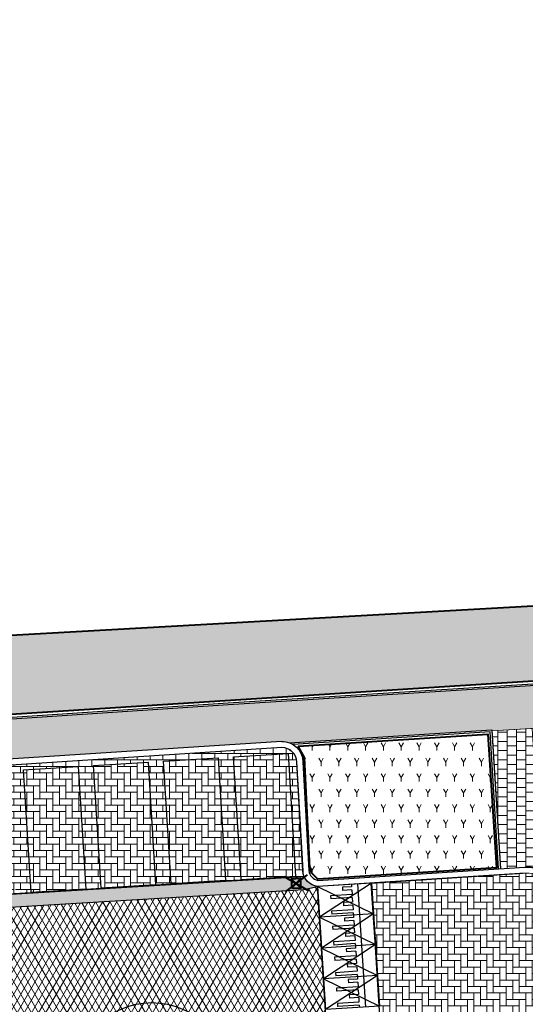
# Model space of a CAD drawing. Header units: metres. Extents: x -1 to 162893, y -2 to 502950.
# Tile 58 of 107: x 162446 to 162462, y 502745 to 502777. Entities that reach past the tile are written whole.
import ezdxf

# ---------------------------------------------------------------- set-up
doc = ezdxf.new("R2010")
doc.units = ezdxf.units.M
for name, color, linetype, lineweight, true_color in [('V-BH-GR-BEPLANTING_CULTUUR-A', 92, 'Continuous', 40, 0x00bd00), ('V-WE-VH-VERHARDING_ASFALT-A', 252, 'Continuous', 13, 0x696969), ('V-WE-VH-VERHARDING_BETONSTRAATSTEEN_KF_ELLEBOOG_GRIJS-A', 254, 'Continuous', 13, 0xbebebe), ('V-WE-VH-VERHARDING_BSS_KF_ROOD_ELLEBOOGVERBAND-A', 13, 'Continuous', 13, 0xbd7e7e), ('V-WE-VH-VERHARDING_TEGEL_300x300x45_GRIJS-A', 253, 'Continuous', 13, 0x828282)]:
    doc.layers.add(name, color=color, linetype=linetype, lineweight=lineweight, true_color=true_color)
for name, color, linetype, lineweight in [('V-BH-RI-GWA_KOLK-S', 30, 'Continuous', 40), ('V-BH-VH-KANTOPSLUITING_OPSLUITBAND_60X200-G', 150, 'Continuous', 30), ('V-BH-VH-KANTOPSLUITING_TROTTOIRBAND_180 200-G', 6, 'Continuous', 30), ('V-BH-VH-KANTOPSLUITING_VOORKANTBAND-G', 2, 'Continuous', 30), ('V-BH-VH-MATERIAALGRENS-G', 7, 'Continuous', 30), ('V-WE-GR-BEPLANTING-A-250', 92, 'Continuous', 18), ('V-WE-GR-BOOM-S', 1, 'Continuous', 30), ('V-WE-VH-DREMPEL_PREFAB_ELEMENT-S', 30, 'Continuous', 30), ('V-WE-VH-GESLOTENVERHARDING_ASFALT-A-200', 12, 'Continuous', 18), ('V-WE-VH-GOOT_BSS_DIKFORMAAT_6STREK-G', 5, 'Continuous', 30), ('V-WE-VH-OPENVERHARDING_BETONSTRAATSTEEN-A', 92, 'Continuous', 18), ('V01-WE-VH-OPENVERHARDING_TEGEL-A', 92, 'Continuous', 18)]:
    doc.layers.add(name, color=color, linetype=linetype, lineweight=lineweight)
doc.layers.add('X01-XX-AL-HULPLIJN 01-G', color=1, linetype='Continuous', lineweight=18, true_color=0xff0000, plot=False)
pattern_1 = [(0, (0, 0), (0.3, 0.15), [0.3, -0.3]), (90, (0, 0), (-0.3, 2e-17), [])]
pattern_2 = [(0, (0, 0), (0.21, 0.21), [0.63, -0.21]), (270, (0, 0.42), (0.21, 0.21), [0.63, -0.21])]
pattern_3 = [(60, (162509.3586, 502748.52543), (-0.2886752, 0.5), [0.144338, -0.433013]), (120, (162509.3586, 502748.52543), (-0.5773502, -1e-07), [0.144338, -0.433013]), (270, (162509.35858, 502748.52543), (0.288675, -0.5), [0.125, -0.875])]

# ---------------------------------------------------------------- blocks, each defined once
blk = doc.blocks.new('V-SRI-KOLK_STRAAT_300X300-SO102')
at = {"layer": 'V-BH-RI-GWA_KOLK-S', "ltscale": 0.02}
for p, q in [((-0.4, 0.375), (0.381, -0.076)), ((0.349, 0.423), (-0.368, -0.124))]:
    blk.add_line(p, q, dxfattribs=at)
at = {"layer": 'V-BH-RI-GWA_KOLK-S', "ltscale": 0.2}
for p, q in [((0.15, 0.009), (-0.169, 0.29)), ((-0.15, -0.009), (0.131, 0.309))]:
    blk.add_line(p, q, dxfattribs=at)
at = {"layer": 'V-BH-RI-GWA_KOLK-S', "ltscale": 0.2, "flags": 128}
blk.add_lwpolyline([(-0.15, -0.009), (0.15, 0.009), (0.131, 0.309), (-0.169, 0.29), (-0.15, -0.009)], dxfattribs=at)
blk = doc.blocks.new('V-SVH-DREMPEL_PREFAB_1750X1000')
at = {"layer": 'V-WE-VH-DREMPEL_PREFAB_ELEMENT-S'}
for p, q in [((1.746, 0.111), (0, 0)), ((0, 0), (0.064, -0.998)), ((1.098, 0.07), (1.103, -0.005)), ((1.297, 0.083), (1.361, -0.915)), ((1.746, 0.111), (1.81, -0.887)), ((1.118, -0.254), (0.42, -0.299)), ((0.42, -0.299), (0.426, -0.399)), ((1.103, -0.005), (0.803, -0.024)), ((0.803, -0.024), (0.81, -0.124)), ((1.109, -0.105), (0.81, -0.124)), ((1.109, -0.105), (1.118, -0.254)), ((1.125, -0.354), (0.426, -0.399)), ((1.134, -0.504), (0.835, -0.523)), ((0.835, -0.523), (0.841, -0.623)), ((1.141, -0.604), (0.841, -0.623)), ((1.125, -0.354), (1.134, -0.504)), ((1.141, -0.604), (1.15, -0.753)), ((1.81, -0.887), (0.064, -0.998)), ((1.15, -0.753), (0.452, -0.798)), ((0.452, -0.798), (0.458, -0.898)), ((1.157, -0.853), (0.458, -0.898)), ((1.157, -0.853), (1.161, -0.928))]:
    blk.add_line(p, q, dxfattribs=at)
at = {"layer": 'V-WE-VH-DREMPEL_PREFAB_ELEMENT-S', "flags": 128}
for points in [[(0, 0), (1.81, -0.887)], [(1.746, 0.111), (0.064, -0.998)]]:
    blk.add_lwpolyline(points, dxfattribs=at)
blk = doc.blocks.new('V-SVH-DREMPEL_PREFAB_1750X10001')
at = {"layer": 'V-WE-VH-DREMPEL_PREFAB_ELEMENT-S'}
for p, q in [((1.746, 0.111), (0, 0)), ((0, 0), (0.064, -0.998)), ((1.098, 0.07), (1.103, -0.005)), ((1.297, 0.083), (1.361, -0.915)), ((1.746, 0.111), (1.81, -0.887)), ((1.118, -0.254), (0.42, -0.299)), ((0.42, -0.299), (0.426, -0.399)), ((1.103, -0.005), (0.803, -0.024)), ((0.803, -0.024), (0.81, -0.124)), ((1.109, -0.105), (0.81, -0.124)), ((1.109, -0.105), (1.118, -0.254)), ((1.125, -0.354), (0.426, -0.399)), ((1.134, -0.504), (0.835, -0.523)), ((0.835, -0.523), (0.841, -0.623)), ((1.141, -0.604), (0.841, -0.623)), ((1.125, -0.354), (1.134, -0.504)), ((1.141, -0.604), (1.15, -0.753)), ((1.81, -0.887), (0.064, -0.998)), ((1.15, -0.753), (0.452, -0.798)), ((0.452, -0.798), (0.458, -0.898)), ((1.157, -0.853), (0.458, -0.898)), ((1.157, -0.853), (1.161, -0.928))]:
    blk.add_line(p, q, dxfattribs=at)
at = {"layer": 'V-WE-VH-DREMPEL_PREFAB_ELEMENT-S', "flags": 128}
for points in [[(0, 0), (1.81, -0.887)], [(1.746, 0.111), (0.064, -0.998)]]:
    blk.add_lwpolyline(points, dxfattribs=at)
blk = doc.blocks.new('V-SVH-DREMPEL_PREFAB_1750X10002')
at = {"layer": 'V-WE-VH-DREMPEL_PREFAB_ELEMENT-S'}
for p, q in [((1.746, 0.111), (0, 0)), ((0, 0), (0.064, -0.998)), ((1.098, 0.07), (1.103, -0.005)), ((1.297, 0.083), (1.361, -0.915)), ((1.746, 0.111), (1.81, -0.887)), ((1.118, -0.254), (0.42, -0.299)), ((0.42, -0.299), (0.426, -0.399)), ((1.103, -0.005), (0.803, -0.024)), ((0.803, -0.024), (0.81, -0.124)), ((1.109, -0.105), (0.81, -0.124)), ((1.109, -0.105), (1.118, -0.254)), ((1.125, -0.354), (0.426, -0.399)), ((1.134, -0.504), (0.835, -0.523)), ((0.835, -0.523), (0.841, -0.623)), ((1.141, -0.604), (0.841, -0.623)), ((1.125, -0.354), (1.134, -0.504)), ((1.141, -0.604), (1.15, -0.753)), ((1.81, -0.887), (0.064, -0.998)), ((1.15, -0.753), (0.452, -0.798)), ((0.452, -0.798), (0.458, -0.898)), ((1.157, -0.853), (0.458, -0.898)), ((1.157, -0.853), (1.161, -0.928))]:
    blk.add_line(p, q, dxfattribs=at)
at = {"layer": 'V-WE-VH-DREMPEL_PREFAB_ELEMENT-S', "flags": 128}
for points in [[(0, 0), (1.81, -0.887)], [(1.746, 0.111), (0.064, -0.998)]]:
    blk.add_lwpolyline(points, dxfattribs=at)
blk = doc.blocks.new('V-SVH-DREMPEL_PREFAB_1750X10003')
at = {"layer": 'V-WE-VH-DREMPEL_PREFAB_ELEMENT-S'}
for p, q in [((1.746, 0.111), (0, 0)), ((0, 0), (0.064, -0.998)), ((1.098, 0.07), (1.103, -0.005)), ((1.297, 0.083), (1.361, -0.915)), ((1.746, 0.111), (1.81, -0.887)), ((1.118, -0.254), (0.42, -0.299)), ((0.42, -0.299), (0.426, -0.399)), ((1.103, -0.005), (0.803, -0.024)), ((0.803, -0.024), (0.81, -0.124)), ((1.109, -0.105), (0.81, -0.124)), ((1.109, -0.105), (1.118, -0.254)), ((1.125, -0.354), (0.426, -0.399)), ((1.134, -0.504), (0.835, -0.523)), ((0.835, -0.523), (0.841, -0.623)), ((1.141, -0.604), (0.841, -0.623)), ((1.125, -0.354), (1.134, -0.504)), ((1.141, -0.604), (1.15, -0.753)), ((1.81, -0.887), (0.064, -0.998)), ((1.15, -0.753), (0.452, -0.798)), ((0.452, -0.798), (0.458, -0.898)), ((1.157, -0.853), (0.458, -0.898)), ((1.157, -0.853), (1.161, -0.928))]:
    blk.add_line(p, q, dxfattribs=at)
at = {"layer": 'V-WE-VH-DREMPEL_PREFAB_ELEMENT-S', "flags": 128}
for points in [[(0, 0), (1.81, -0.887)], [(1.746, 0.111), (0.064, -0.998)]]:
    blk.add_lwpolyline(points, dxfattribs=at)
blk = doc.blocks.new('V-SGR-BOOM_00136')
at = {"layer": 'V-WE-GR-BOOM-S', "ltscale": 0.0025}
for p, q in [((1.712, -1.936), (-1.712, 1.936)), ((1.936, 1.712), (-1.936, -1.712))]:
    blk.add_line(p, q, dxfattribs=at)
at = {"layer": 'V-WE-GR-BOOM-S', "ltscale": 2.5}
for radius in [2.5, 0.2]:
    blk.add_circle((0, 0), radius, dxfattribs=at)

msp = doc.modelspace()

# ---------------------------------------------------------------- hatches: boundary and pattern name
at = {"layer": 'V-WE-GR-BEPLANTING-A-250'}
h = msp.add_hatch(dxfattribs=at)
h.set_pattern_fill('AGR-BEPLANTING_SOORT_01-SO', color=256, scale=0.5, pattern_type=2)
h.set_pattern_definition(pattern_3)
h.paths.add_polyline_path([(162434.216, 502759.38), (162437.689, 502759.601), (162437.905, 502756.213), (162466.586, 502757.819), (162466.777, 502755.419), (162435.78, 502753.445), (162434.559, 502754.77)])
h = msp.add_hatch(dxfattribs=at)
h.set_pattern_fill('AGR-BEPLANTING_SOORT_01-SO', color=256, scale=0.5, pattern_type=2)
h.set_pattern_definition(pattern_3)
h.paths.add_polyline_path([(162454.922, 502753.044), (162461.077, 502753.435), (162461.353, 502749.098), (162455.559, 502748.73), (162455.37, 502748.928), (162455.297, 502749.085), (162455.13, 502752.673)])
at = {"layer": 'V-WE-VH-GESLOTENVERHARDING_ASFALT-A-200'}
h = msp.add_hatch(dxfattribs=at)
h.set_pattern_fill('AVH-ASFALT-SO', color=256, scale=0.2, pattern_type=2)
h.set_pattern_definition([(60, (0, 0), (-0.17320508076, 0.1), []), (120, (0, 0), (-0.17320508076, -0.1), [])])
edge = h.paths.add_edge_path()
edge.add_line((162450.004, 502742.922), (162449.555, 502742.913))
edge.add_line((162449.555, 502742.913), (162449.555, 502742.912))
edge.add_line((162449.555, 502742.912), (162431.843, 502741.776))
edge.add_line((162431.843, 502741.776), (162430.702, 502741.705))
edge.add_line((162430.702, 502741.705), (162412.926, 502740.615))
edge.add_line((162412.926, 502740.615), (162411.896, 502740.554))
edge.add_line((162411.896, 502740.554), (162401.175, 502739.874))
edge.add_arc((162400.872, 502739.444), 0.526, 54.8234, 90.5219)
edge.add_line((162400.867, 502739.97), (162400.656, 502739.957))
edge.add_line((162400.656, 502739.957), (162400.617, 502739.955))
edge.add_line((162400.617, 502739.955), (162400.315, 502744.948))
edge.add_line((162400.315, 502744.948), (162402.076, 502745.061))
edge.add_line((162402.076, 502745.061), (162402.562, 502744.981))
edge.add_line((162402.562, 502744.981), (162422.137, 502746.359))
edge.add_line((162422.137, 502746.359), (162422.62, 502746.416))
edge.add_line((162422.62, 502746.416), (162424.37, 502746.54))
edge.add_line((162424.37, 502746.54), (162426.286, 502746.659))
edge.add_line((162426.286, 502746.659), (162433.272, 502747.103))
edge.add_line((162433.272, 502747.103), (162433.272, 502747.103))
edge.add_line((162433.272, 502747.103), (162434.604, 502747.184))
edge.add_line((162434.604, 502747.184), (162436.47, 502747.303))
edge.add_line((162436.47, 502747.303), (162436.93, 502747.304))
edge.add_line((162436.93, 502747.304), (162455.105, 502748.398))
edge.add_line((162455.105, 502748.398), (162455.554, 502748.492))
edge.add_line((162455.554, 502748.492), (162455.618, 502747.494))
edge.add_line((162455.618, 502747.494), (162455.681, 502746.496))
edge.add_line((162455.681, 502746.496), (162455.745, 502745.498))
edge.add_line((162455.745, 502745.498), (162455.808, 502744.5))
edge.add_line((162455.808, 502744.5), (162455.886, 502743.285))
edge.add_line((162455.886, 502743.285), (162455.842, 502743.283))
edge.add_line((162455.842, 502743.283), (162455.543, 502743.267))
edge.add_line((162455.543, 502743.267), (162450.636, 502742.935))
edge.add_line((162450.636, 502742.935), (162450.004, 502742.922))
at = {"layer": 'V-WE-VH-GOOT_BSS_DIKFORMAAT_6STREK-G'}
h = msp.add_hatch(dxfattribs=at)
h.set_pattern_fill('AVH-BSS_DIKFORMAAT_HALFST', color=256, angle=90, pattern_type=2)
h.set_pattern_definition([(90, (0, 0), (-0.1035, 0.207), [0.069, -0.069]), (180, (0, 0), (-8e-18, -0.069), [])])
edge = h.paths.add_edge_path()
edge.add_arc((162436.455, 502747.737), 0.435, 271.9478, 358.0522)
edge.add_line((162436.89, 502747.723), (162455.116, 502748.82))
edge.add_arc((162455.628, 502749.047), 0.56, 203.9746, 262.4374)
edge.add_line((162455.554, 502748.492), (162455.105, 502748.398))
edge.add_line((162455.105, 502748.398), (162436.93, 502747.304))
edge.add_line((162436.93, 502747.304), (162436.47, 502747.303))
at = {"layer": 'V-WE-VH-OPENVERHARDING_BETONSTRAATSTEEN-A'}
h = msp.add_hatch(dxfattribs=at)
h.set_pattern_fill('AVH-BSS_KEIFORMAAT_HALFST', color=256, scale=2, angle=90, pattern_type=2)
h.set_pattern_definition([(90, (0, 0), (-0.21, 0.21), [0.21, -0.21]), (180, (0, 0), (-3e-17, -0.21), [])])
edge = h.paths.add_edge_path()
edge.add_line((162436.905, 502747.724), (162437.195, 502747.741))
edge.add_line((162437.195, 502747.741), (162436.951, 502751.723))
edge.add_line((162436.951, 502751.723), (162438.72, 502751.832))
edge.add_line((162438.72, 502751.832), (162438.964, 502747.849))
edge.add_line((162438.964, 502747.849), (162439.463, 502747.88))
edge.add_line((162439.463, 502747.88), (162439.219, 502751.862))
edge.add_line((162439.219, 502751.862), (162440.988, 502751.971))
edge.add_line((162440.988, 502751.971), (162441.232, 502747.988))
edge.add_line((162441.232, 502747.988), (162441.731, 502748.014))
edge.add_line((162441.731, 502748.014), (162441.487, 502752.001))
edge.add_line((162441.487, 502752.001), (162443.256, 502752.11))
edge.add_line((162443.256, 502752.11), (162443.5, 502748.127))
edge.add_line((162443.5, 502748.127), (162443.999, 502748.158))
edge.add_line((162443.999, 502748.158), (162443.755, 502752.14))
edge.add_line((162443.755, 502752.14), (162445.524, 502752.249))
edge.add_line((162445.524, 502752.249), (162445.768, 502748.266))
edge.add_line((162445.768, 502748.266), (162446.267, 502748.297))
edge.add_line((162446.267, 502748.297), (162446.023, 502752.279))
edge.add_line((162446.023, 502752.279), (162447.791, 502752.387))
edge.add_line((162447.791, 502752.387), (162448.035, 502748.405))
edge.add_line((162448.035, 502748.405), (162448.535, 502748.436))
edge.add_line((162448.535, 502748.436), (162448.291, 502752.418))
edge.add_line((162448.291, 502752.418), (162450.059, 502752.526))
edge.add_line((162450.059, 502752.526), (162450.303, 502748.544))
edge.add_line((162450.303, 502748.544), (162450.802, 502748.575))
edge.add_line((162450.802, 502748.575), (162450.558, 502752.557))
edge.add_line((162450.558, 502752.557), (162452.327, 502752.665))
edge.add_line((162452.327, 502752.665), (162452.571, 502748.683))
edge.add_line((162452.571, 502748.683), (162453.07, 502748.714))
edge.add_line((162453.07, 502748.714), (162452.826, 502752.696))
edge.add_line((162452.826, 502752.696), (162454.595, 502752.804))
edge.add_line((162454.595, 502752.804), (162454.839, 502748.822))
edge.add_line((162454.839, 502748.822), (162455.098, 502748.819))
edge.add_line((162455.098, 502748.819), (162454.879, 502752.532))
edge.add_arc((162454.385, 502752.503), 0.495, 3.3728, 88.7981)
edge.add_line((162454.395, 502752.998), (162437.162, 502751.881))
edge.add_arc((162437.224, 502751.379), 0.506, 97.0014, 180.8023)
edge.add_line((162436.718, 502751.372), (162436.808, 502749.608))
edge.add_line((162436.808, 502749.608), (162436.905, 502747.724))
at = {"layer": 'V-WE-VH-VERHARDING_BETONSTRAATSTEEN_KF_ELLEBOOG_GRIJS-A'}
h = msp.add_hatch(dxfattribs=at)
h.set_pattern_fill('AVH-BSS_KEIFORMAAT_ELLEBOOG', color=256, scale=2, pattern_type=2)
h.set_pattern_definition(pattern_2)
h.paths.add_polyline_path([(162436.951, 502751.723), (162438.72, 502751.832), (162438.964, 502747.849), (162437.195, 502747.741)])
h.paths.add_polyline_path([(162439.219, 502751.862), (162440.988, 502751.971), (162441.232, 502747.988), (162439.463, 502747.88)])
h.paths.add_polyline_path([(162441.487, 502752.001), (162443.256, 502752.11), (162443.5, 502748.127), (162441.731, 502748.019)])
h.paths.add_polyline_path([(162443.755, 502752.14), (162445.524, 502752.249), (162445.768, 502748.266), (162443.999, 502748.158)])
h.paths.add_polyline_path([(162446.023, 502752.279), (162447.791, 502752.387), (162448.035, 502748.405), (162446.267, 502748.297)])
h.paths.add_polyline_path([(162448.291, 502752.418), (162450.059, 502752.526), (162450.303, 502748.544), (162448.535, 502748.436)])
h.paths.add_polyline_path([(162450.558, 502752.557), (162452.327, 502752.665), (162452.571, 502748.683), (162450.802, 502748.575)])
h.paths.add_polyline_path([(162452.826, 502752.696), (162454.595, 502752.804), (162454.839, 502748.822), (162453.07, 502748.714)])
at = {"layer": 'V-WE-VH-VERHARDING_BSS_KF_ROOD_ELLEBOOGVERBAND-A'}
h = msp.add_hatch(dxfattribs=at)
h.set_pattern_fill('AVH-BSS_KEIFORMAAT_ELLEBOOG', color=256, scale=2, pattern_type=2)
h.set_pattern_definition(pattern_2)
edge = h.paths.add_edge_path()
edge.add_line((162457.279, 502748.589), (162462.2, 502748.916))
edge.add_arc((162462.34, 502747.904), 1.022, 50.6382, 97.8733, ccw=False)
edge.add_line((162462.988, 502748.693), (162466.306, 502745.947))
edge.add_arc((162470.989, 502752.829), 8.325, 235.7664, 274.4691)
edge.add_line((162471.638, 502744.53), (162471.989, 502739.189))
edge.add_arc((162472.728, 502735.754), 3.514, 102.1351, 181.2358)
edge.add_line((162469.215, 502735.678), (162469.293, 502734.72))
edge.add_line((162469.293, 502734.72), (162463.728, 502734.373))
edge.add_line((162463.728, 502734.373), (162463.47, 502738.243))
edge.add_arc((162457.776, 502737.652), 5.725, 5.9298, 91.4228)
edge.add_line((162457.634, 502743.375), (162457.279, 502748.589))
at = {"layer": 'V01-WE-VH-OPENVERHARDING_TEGEL-A'}
h = msp.add_hatch(dxfattribs=at)
h.set_pattern_fill('AVH-TEGEL_300X300_HALFST', color=256, pattern_type=2)
h.set_pattern_definition(pattern_1)
edge = h.paths.add_edge_path()
edge.add_arc((162627.381, 502775.541), 0.5, 92.7897, 183.9482)
edge.add_line((162626.882, 502775.506), (162626.882, 502775.506))
edge.add_line((162626.882, 502775.506), (162626.882, 502775.506))
edge.add_arc((162627.423, 502775.506), 0.541, 179.9331, 180.0669)
edge.add_line((162626.882, 502775.505), (162626.2, 502787.031))
edge.add_line((162626.2, 502787.031), (162626.195, 502787.103))
edge.add_arc((162626.694, 502787.136), 0.5, 183.727, 273.2892)
edge.add_line((162626.723, 502786.637), (162626.661, 502786.632))
edge.add_line((162626.661, 502786.632), (162626.704, 502786.635))
edge.add_line((162626.704, 502786.635), (162627.164, 502786.67))
edge.add_line((162627.164, 502786.67), (162627.803, 502776.062))
edge.add_line((162627.803, 502776.062), (162627.356, 502776.04))
edge = h.paths.add_edge_path()
edge.add_arc((162627.48, 502774.467), 0.5, 189.5311, 274.4349)
edge.add_line((162627.518, 502773.968), (162627.929, 502774))
edge.add_line((162627.929, 502774), (162628.572, 502763.431))
edge.add_line((162628.572, 502763.431), (162628.134, 502763.406))
edge.add_arc((162628.162, 502762.907), 0.5, 93.2452, 182.8979)
edge.add_line((162627.662, 502762.882), (162627.662, 502762.891))
edge.add_line((162627.662, 502762.891), (162626.986, 502774.373))
edge.add_arc((162627.439, 502774.433), 0.457, 187.606, 188.6542)
edge.add_line((162626.987, 502774.365), (162626.988, 502774.359))
edge.add_line((162626.988, 502774.359), (162626.99, 502774.346))
edge.add_line((162626.99, 502774.346), (162626.996, 502774.32))
edge.add_line((162626.996, 502774.32), (162626.999, 502774.306))
edge.add_line((162626.999, 502774.306), (162627.003, 502774.294))
edge.add_line((162627.003, 502774.294), (162627.012, 502774.268))
edge.add_line((162627.012, 502774.268), (162627.019, 502774.252))
edge.add_line((162627.019, 502774.252), (162626.997, 502774.317))
edge.add_arc((162627.439, 502774.433), 0.457, 192.4768, 194.8244, ccw=False)
edge.add_line((162626.993, 502774.335), (162626.986, 502774.384))
edge = h.paths.add_edge_path()
edge.add_arc((162629.707, 502737.833), 0.5, 93.5215, 181.2029)
edge.add_line((162629.207, 502737.822), (162629.206, 502737.882))
edge.add_line((162629.206, 502737.882), (162627.715, 502761.844))
edge.add_line((162627.715, 502761.844), (162627.714, 502761.861))
edge.add_arc((162628.214, 502761.886), 0.5, 182.8979, 273.2671)
edge.add_line((162628.242, 502761.387), (162628.696, 502761.413))
edge.add_line((162628.696, 502761.413), (162630.106, 502738.358))
edge.add_line((162630.106, 502738.358), (162629.676, 502738.332))
h.paths.add_polyline_path([(-0.819, -1.554), (47.99, -1.554), (47.99, 3.362), (-0.819, 3.362)], flags=9)
h = msp.add_hatch(dxfattribs=at)
h.set_pattern_fill('AVH-TEGEL_300X300_HALFST', color=256, pattern_type=2)
h.set_pattern_definition(pattern_1)
edge = h.paths.add_edge_path()
edge.add_line((162454.387, 502753.198), (162437.144, 502752.08))
edge.add_arc((162437.224, 502751.379), 0.706, 96.4959, 115.4971)
edge.add_line((162436.92, 502752.016), (162434.576, 502751.875))
edge.add_line((162434.576, 502751.875), (162434.402, 502754.685))
edge.add_line((162434.402, 502754.685), (162435.321, 502753.668))
edge.add_line((162435.321, 502753.668), (162435.451, 502753.524))
edge.add_line((162435.451, 502753.524), (162435.689, 502753.261))
edge.add_line((162435.689, 502753.261), (162452.656, 502754.388))
edge.add_line((162452.656, 502754.388), (162466.932, 502755.281))
edge.add_line((162466.932, 502755.281), (162467.992, 502755.346))
edge.add_line((162467.992, 502755.346), (162468.078, 502753.954))
edge.add_line((162468.078, 502753.954), (162461.203, 502753.544))
edge.add_line((162461.203, 502753.544), (162461.201, 502753.572))
edge.add_line((162461.201, 502753.572), (162454.64, 502753.154))
edge.add_arc((162454.399, 502752.518), 0.68, 69.2299, 91.0291)
h = msp.add_hatch(dxfattribs=at)
h.set_pattern_fill('AVH-TEGEL_300X300_HALFST', color=256, pattern_type=2)
h.set_pattern_definition(pattern_1)
edge = h.paths.add_edge_path()
edge.add_line((162462.274, 502749.121), (162461.482, 502749.07))
edge.add_line((162461.482, 502749.07), (162461.203, 502753.544))
edge.add_line((162461.203, 502753.544), (162462.507, 502753.622))
edge.add_line((162462.507, 502753.622), (162462.682, 502750.833))
edge.add_line((162462.682, 502750.833), (162462.793, 502749.039))
edge.add_arc((162462.35, 502747.923), 1.2, 68.3541, 93.647)

# ---------------------------------------------------------------- linework, layer by layer
at = {"layer": 'V-BH-GR-BEPLANTING_CULTUUR-A', "flags": 128}
for points in [[(162434.216, 502759.38), (162437.689, 502759.601), (162437.905, 502756.213), (162466.586, 502757.819), (162466.777, 502755.419), (162435.78, 502753.445), (162434.559, 502754.77), (162434.216, 502759.38)], [(162454.922, 502753.044), (162461.077, 502753.435), (162461.353, 502749.098), (162455.559, 502748.73), (162455.37, 502748.928), (162455.297, 502749.085), (162455.13, 502752.673), (162454.922, 502753.044)]]:
    msp.add_lwpolyline(points, dxfattribs=at)
at = {"layer": 'V-BH-VH-KANTOPSLUITING_OPSLUITBAND_60X200-G', "flags": 128}
for points in [[(162434.305, 502757.243), (162434.461, 502754.71), (162435.714, 502753.323), (162452.652, 502754.448), (162466.869, 502755.337), (162466.776, 502756.812)], [(162461.422, 502749.066), (162461.145, 502753.508), (162454.75, 502753.101)]]:
    msp.add_lwpolyline(points, dxfattribs=at)
at = {"layer": 'V-BH-VH-KANTOPSLUITING_TROTTOIRBAND_180 200-G', "flags": 128}
msp.add_lwpolyline([(162454.382, 502753.198), (162437.149, 502752.081)], dxfattribs=at)
for points in [[(162454.393, 502753.198, -0.407263), (162455.079, 502752.54), (162455.269, 502749.01, 0.333255), (162455.563, 502748.693, 0.333255)], [(162455.563, 502748.693), (162462.274, 502749.121, -0.191042), (162463.115, 502748.848), (162466.434, 502746.101), (162466.419, 502746.112, 0.170496), (162471.622, 502744.729), (162471.625, 502744.73), (162473.379, 502744.843), (162473.38, 502744.843), (162499.565, 502746.479)]]:
    msp.add_lwpolyline(points, format="xyb", dxfattribs=at)
at = {"layer": 'V-BH-VH-KANTOPSLUITING_VOORKANTBAND-G'}
msp.add_line((162462.287, 502748.921), (162455.554, 502748.492), dxfattribs=at)
at = {"layer": 'V-BH-VH-KANTOPSLUITING_VOORKANTBAND-G', "flags": 128}
for points in [[(162466.836, 502756.816), (162466.932, 502755.281), (162452.656, 502754.388), (162435.689, 502753.261), (162434.402, 502754.685), (162434.245, 502757.239)], [(162454.64, 502753.154), (162461.201, 502753.572), (162461.482, 502749.07)], [(162454.395, 502752.998), (162437.162, 502751.881)]]:
    msp.add_lwpolyline(points, dxfattribs=at)
msp.add_lwpolyline([(162455.554, 502748.492, -0.349551), (162455.07, 502748.995), (162454.879, 502752.532, 0.408434), (162454.395, 502752.998, 0.408434)], format="xyb", dxfattribs=at)
at = {"layer": 'V-BH-VH-MATERIAALGRENS-G'}
for p, q in [((162455.886, 502743.285), (162455.554, 502748.492)), ((162457.634, 502743.375), (162457.3, 502748.603))]:
    msp.add_line(p, q, dxfattribs=at)
at = {"layer": 'V-BH-VH-MATERIAALGRENS-G', "flags": 128}
for points in [[(162450.558, 502752.557), (162452.327, 502752.665), (162452.571, 502748.683), (162450.802, 502748.575), (162450.558, 502752.557)], [(162452.826, 502752.696), (162454.595, 502752.804), (162454.839, 502748.822), (162453.07, 502748.714), (162452.826, 502752.696)], [(162446.023, 502752.279), (162447.791, 502752.387), (162448.035, 502748.405), (162446.267, 502748.297), (162446.023, 502752.279)], [(162448.291, 502752.418), (162450.059, 502752.526), (162450.303, 502748.544), (162448.535, 502748.436), (162448.291, 502752.418)], [(162436.905, 502747.724), (162437.195, 502747.741), (162455.08, 502748.818), (162455.116, 502748.82)], [(162436.47, 502747.303), (162436.93, 502747.304), (162455.105, 502748.398), (162455.554, 502748.492)]]:
    msp.add_lwpolyline(points, dxfattribs=at)
at = {"layer": 'V-WE-VH-GOOT_BSS_DIKFORMAAT_6STREK-G'}
msp.add_line((162455.08, 502748.818), (162436.905, 502747.724), dxfattribs=at)
at = {"layer": 'V-WE-VH-VERHARDING_ASFALT-A', "flags": 128}
msp.add_lwpolyline([(162426.286, 502746.659), (162433.272, 502747.103), (162433.272, 502747.103), (162434.604, 502747.184), (162436.47, 502747.303), (162436.93, 502747.304), (162455.105, 502748.398), (162455.554, 502748.492), (162455.618, 502747.494), (162455.681, 502746.496), (162455.745, 502745.498), (162455.808, 502744.5), (162455.886, 502743.285), (162455.842, 502743.283), (162455.543, 502743.267), (162450.636, 502742.935), (162450.004, 502742.922), (162450.004, 502742.922), (162449.555, 502742.913), (162449.555, 502742.912), (162431.843, 502741.776), (162430.702, 502741.705), (162412.926, 502740.615)], dxfattribs=at)
at = {"layer": 'V-WE-VH-VERHARDING_TEGEL_300x300x45_GRIJS-A'}
msp.add_line((162462.507, 502753.622), (162461.203, 502753.544), dxfattribs=at)
at = {"layer": 'V-WE-VH-VERHARDING_TEGEL_300x300x45_GRIJS-A', "flags": 128}
for points in [[(162454.387, 502753.198), (162437.144, 502752.08, 0.083099), (162436.92, 502752.016), (162436.92, 502752.016), (162434.576, 502751.875), (162434.402, 502754.685), (162435.321, 502753.668), (162435.451, 502753.524), (162435.689, 502753.261), (162452.656, 502754.388), (162466.932, 502755.281), (162467.992, 502755.346), (162468.078, 502753.954), (162461.203, 502753.544), (162461.201, 502753.572), (162454.64, 502753.154), (162454.64, 502753.154), (162454.64, 502753.154, 0.095405), (162454.387, 502753.198)], [(162462.274, 502749.121), (162461.482, 502749.07), (162461.203, 502753.544), (162462.507, 502753.622), (162462.682, 502750.833), (162462.793, 502749.039), (162462.793, 502749.039), (162462.793, 502749.039, 0.110811), (162462.274, 502749.121)]]:
    msp.add_lwpolyline(points, format="xyb", dxfattribs=at)
at = {"layer": 'X01-XX-AL-HULPLIJN 01-G', "flags": 128}
msp.add_lwpolyline([(162445.768, 502748.266), (162446.267, 502748.297), (162446.023, 502752.279), (162447.791, 502752.387), (162448.035, 502748.405), (162448.535, 502748.436), (162448.291, 502752.418), (162450.059, 502752.526), (162450.303, 502748.544), (162450.802, 502748.575), (162450.558, 502752.557), (162452.327, 502752.665), (162452.571, 502748.683), (162453.07, 502748.714), (162452.826, 502752.696), (162454.595, 502752.804), (162454.839, 502748.822), (162455.098, 502748.819), (162454.879, 502752.532, 0.391016), (162454.395, 502752.998), (162437.162, 502751.881, 0.382867)], format="xyb", dxfattribs=at)
for points in [[(162436.47, 502747.303, 0.394437), (162436.89, 502747.723), (162455.116, 502748.82, 0.260773), (162455.554, 502748.492), (162455.105, 502748.398), (162436.93, 502747.304)], [(162457.279, 502748.589), (162462.2, 502748.916, -0.209071), (162462.988, 502748.693), (162466.306, 502745.947, 0.170496), (162471.638, 502744.53), (162471.989, 502739.189, 0.359533), (162469.215, 502735.678), (162469.293, 502734.72), (162463.728, 502734.373), (162463.47, 502738.243, 0.391357), (162457.634, 502743.375)]]:
    msp.add_lwpolyline(points, format="xyb", close=True, dxfattribs=at)

# ---------------------------------------------------------------- block references
at = {"color": 7, "linetype": 'Continuous', "lineweight": 0}
for name, p in [('V-SRI-KOLK_STRAAT_300X300-SO102', (162454.865, 502748.444)), ('V-SVH-DREMPEL_PREFAB_1750X1000', (162455.554, 502748.492)), ('V-SVH-DREMPEL_PREFAB_1750X10001', (162455.618, 502747.494)), ('V-SVH-DREMPEL_PREFAB_1750X10002', (162455.681, 502746.496)), ('V-SVH-DREMPEL_PREFAB_1750X10003', (162455.745, 502745.498)), ('V-SGR-BOOM_00136', (162450.178, 502742.226))]:
    msp.add_blockref(name, p, dxfattribs=at)

doc.saveas('drawing.dxf')
